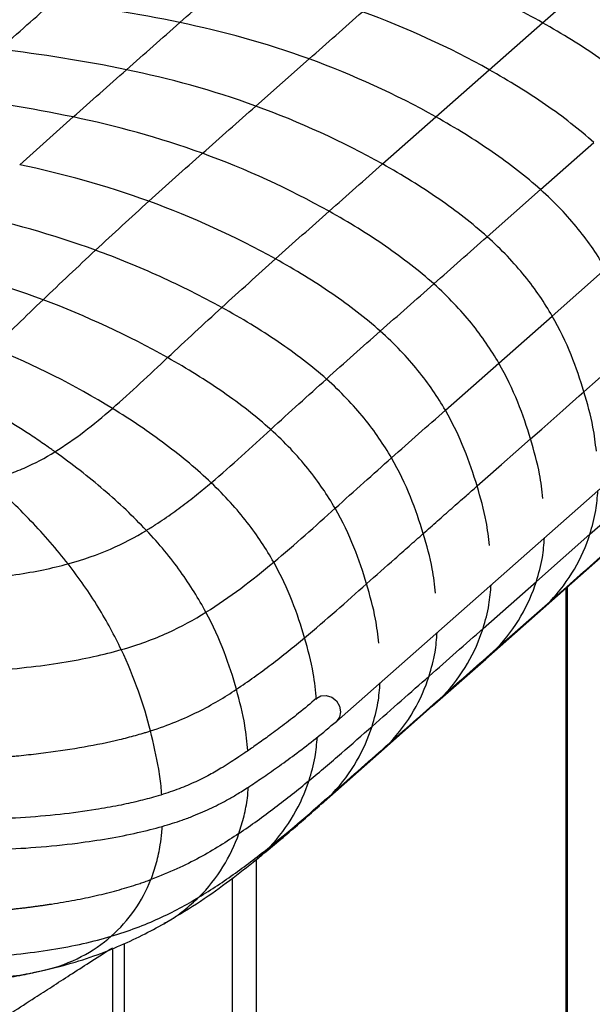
# Paper-space layout '_Dimetric' of a CAD drawing. Header units: millimetres. Extents: x -865 to 1022, y -101 to 905.
# Tile 15 of 18: x 795 to 889, y 280 to 441. Entities that reach past the tile are written whole.
import ezdxf

# ---------------------------------------------------------------- set-up
doc = ezdxf.new("R2010")
doc.units = ezdxf.units.MM

psp = doc.layouts.new('_Dimetric')

# ---------------------------------------------------------------- linework, layer by layer
at = {"color": 7, "linetype": 'Continuous', "lineweight": 25}
for p, q in [((846.51, 326.41), (1008.29, 469.08)), ((880.35, 440.99), (889.09, 448.7)), ((871.59, 433.27), (880.35, 440.99)), ((833.28, 427.32), (842.04, 435.05)), ((862.84, 425.55), (871.59, 433.27)), ((854.07, 417.82), (862.84, 425.55)), ((880.02, 413.62), (888.77, 421.34)), ((871.25, 405.9), (880.02, 413.62)), ((881.92, 392.89), (890.69, 400.62)), ((873.16, 385.16), (881.92, 392.89)), ((864.39, 377.43), (873.16, 385.16)), ((871.02, 336.62), (914.87, 375.29)), ((888.11, 357.1), (896.88, 364.83)), ((879.35, 349.37), (888.11, 357.1)), ((870.58, 341.64), (879.35, 349.37)), ((884.24, 61.4), (884.24, 348.28)), ((884.43, 61.76), (884.43, 348.45)), ((872.81, 338.34), (881.57, 346.07)), ((879.75, 344.38), (881.57, 346.07)), ((870.99, 336.65), (872.81, 338.34)), ((862.25, 328.89), (871.02, 336.62)), ((862.22, 328.92), (864.04, 330.61)), ((853.34, 321.04), (862.25, 328.89)), ((853.37, 321.12), (855.2, 322.81)), ((843.98, 312.79), (853.4, 321.08)), ((843.72, 312.6), (845.86, 314.59)), ((833.33, 303.72), (833.33, 16.5)), ((829.46, 15.92), (829.46, 300.72)), ((809.75, 289.13), (809.75, 19.1)), ((811.69, 289.96), (811.69, 18.16)), ((796.64, 285.16), (801.08, 286.19)), ((798.61, 285.58), (800.97, 286.19)), ((796.67, 285.21), (798.61, 285.58))]:
    psp.add_line(p, q, dxfattribs=at)
at = {"color": 7, "linetype": 'Continuous', "lineweight": 25, "flags": 128}
for points in [[(887.13, 380.47), (889.47, 382.53), (891.81, 384.6), (895.9, 388.2)], [(878.37, 372.74), (880.2, 374.35), (883.67, 377.41), (884.21, 377.89), (886.38, 379.8), (887.13, 380.47)], [(869.6, 365.01), (870.93, 366.18), (873.58, 368.52), (875.98, 370.63), (878.37, 372.74)], [(843.28, 330.23), (843.96, 330.58), (844.85, 330.65)], [(844.85, 330.65), (845.75, 330.35), (846.51, 329.75), (847.01, 328.92), (847.19, 327.99), (847.01, 327.11), (846.51, 326.41), (846.5, 326.41)]]:
    psp.add_lwpolyline(points, dxfattribs=at)
at = {"color": 7, "linetype": 'Continuous', "lineweight": 25}
for points, knots in [([(880.35, 440.99), (877.09, 442.82), (873.68, 444.56), (866.71, 447.77), (863.15, 449.25), (859.59, 450.57)], [0, 0, 0, 0, 0.5, 0.5, 1, 1, 1, 1]), ([(791.22, 436.65), (792.71, 437.97), (795.63, 440.55), (798.56, 443.13), (799.98, 444.39)], [0, 0, 0, 0, 0.512961, 1, 1, 1, 1]), ([(897.51, 429.05), (895.14, 431.18), (892.48, 433.24), (886.71, 437.24), (883.6, 439.16), (880.35, 440.99)], [0, 0, 0, 0, 0.5, 0.5, 1, 1, 1, 1]), ([(888.77, 421.34), (886.4, 423.47), (883.74, 425.54), (877.96, 429.53), (874.86, 431.45), (871.59, 433.27)], [0, 0, 0, 0, 0.5, 0.5, 1, 1, 1, 1]), ([(880.02, 413.62), (877.65, 415.75), (874.98, 417.82), (869.21, 421.8), (866.1, 423.72), (862.84, 425.55)], [0, 0, 0, 0, 0.5, 0.5, 1, 1, 1, 1]), ([(871.25, 405.9), (868.88, 408.02), (866.22, 410.09), (860.44, 414.07), (857.33, 415.99), (854.07, 417.82)], [0, 0, 0, 0, 0.5, 0.5, 1, 1, 1, 1]), ([(890.69, 400.62), (889.44, 402.79), (887.96, 404.98), (884.43, 409.33), (882.39, 411.5), (880.02, 413.62)], [0, 0, 0, 0, 0.5, 0.5, 1, 1, 1, 1]), ([(862.49, 398.16), (860.11, 400.29), (857.45, 402.35), (851.67, 406.33), (848.56, 408.25), (845.3, 410.07)], [0, 0, 0, 0, 0.5, 0.5, 1, 1, 1, 1]), ([(881.92, 392.89), (880.68, 395.06), (879.2, 397.25), (875.67, 401.6), (873.63, 403.77), (871.25, 405.9)], [0, 0, 0, 0, 0.5, 0.5, 1, 1, 1, 1]), ([(827.7, 394.29), (824.45, 396.08), (821.04, 397.78), (814.08, 400.93), (810.53, 402.38), (806.97, 403.68)], [0, 0, 0, 0, 0.5, 0.5, 1, 1, 1, 1]), ([(853.71, 390.41), (851.34, 392.52), (848.67, 394.58), (842.89, 398.54), (839.78, 400.45), (836.52, 402.26)], [0, 0, 0, 0, 0.5, 0.5, 1, 1, 1, 1]), ([(873.16, 385.16), (871.91, 387.33), (870.43, 389.52), (866.9, 393.87), (864.86, 396.03), (862.49, 398.16)], [0, 0, 0, 0, 0.5, 0.5, 1, 1, 1, 1]), ([(844.87, 382.55), (842.49, 384.66), (839.83, 386.69), (834.06, 390.61), (830.96, 392.5), (827.7, 394.29)], [0, 0, 0, 0, 0.5, 0.5, 1, 1, 1, 1]), ([(887.13, 380.47), (886.55, 382.4), (885.88, 384.43), (884.18, 388.59), (883.17, 390.73), (881.92, 392.89)], [0, 0, 0, 0, 0.5, 0.5, 1, 1, 1, 1]), ([(864.39, 377.43), (863.14, 379.59), (861.66, 381.78), (858.13, 386.13), (856.08, 388.29), (853.71, 390.41)], [0, 0, 0, 0, 0.5, 0.5, 1, 1, 1, 1]), ([(835.72, 374.28), (833.37, 376.38), (830.75, 378.42), (825.07, 382.36), (822.01, 384.26), (818.8, 386.06)], [0, 0, 0, 0, 0.5, 0.5, 1, 1, 1, 1]), ([(878.37, 372.74), (877.79, 374.67), (877.11, 376.69), (875.42, 380.86), (874.4, 383), (873.16, 385.16)], [0, 0, 0, 0, 0.5, 0.5, 1, 1, 1, 1]), ([(800.31, 370.62), (800.26, 370.65), (800.22, 370.68), (800.13, 370.74), (800, 370.84), (799.69, 371.06), (799.07, 371.49), (797.82, 372.35), (796.74, 373.08), (794.55, 374.5), (793.08, 375.43), (788.61, 378.08), (785.57, 379.71), (782.55, 381.14)], [0, 0, 0, 0, 0.007813, 0.007813, 0.015625, 0.03125, 0.0625, 0.125, 0.25, 0.25, 0.5, 0.5, 1, 1, 1, 1]), ([(855.55, 369.62), (854.3, 371.78), (852.82, 373.96), (849.29, 378.29), (847.24, 380.44), (844.87, 382.55)], [0, 0, 0, 0, 0.5, 0.5, 1, 1, 1, 1]), ([(889.18, 370.71), (889.02, 372.03), (888.64, 375.31), (887.7, 378.54), (887.13, 380.47)], [0, 0, 0, 0, 0.403553, 1, 1, 1, 1]), ([(800.31, 370.62), (801.93, 371.62), (803.51, 372.73), (806.65, 375.12), (808.2, 376.4), (809.73, 377.74)], [0, 0, 0, 0, 0.5, 0.5, 1, 1, 1, 1]), ([(825.95, 365.54), (823.69, 367.7), (821.18, 369.8), (815.73, 373.87), (812.8, 375.85), (809.73, 377.74)], [0, 0, 0, 0, 0.5, 0.5, 1, 1, 1, 1]), ([(869.6, 365.01), (869.02, 366.94), (868.34, 368.96), (866.65, 373.13), (865.64, 375.27), (864.39, 377.43)], [0, 0, 0, 0, 0.5, 0.5, 1, 1, 1, 1]), ([(846.29, 361.35), (845.05, 363.51), (843.58, 365.69), (840.09, 370.02), (838.06, 372.17), (835.72, 374.28)], [0, 0, 0, 0, 0.5, 0.5, 1, 1, 1, 1]), ([(880.41, 362.98), (880.26, 364.3), (879.87, 367.58), (878.93, 370.81), (878.37, 372.74)], [0, 0, 0, 0, 0.40353, 1, 1, 1, 1]), ([(789.44, 365.95), (789.46, 365.95), (789.48, 365.96), (789.51, 365.97), (789.56, 365.98), (789.68, 366.01), (789.9, 366.07), (790.36, 366.2), (790.74, 366.32), (791.5, 366.55), (791.99, 366.71), (793.44, 367.21), (794.36, 367.57), (797.03, 368.74), (798.69, 369.62), (800.31, 370.62)], [0, 0, 0, 0, 0.003906, 0.003906, 0.007812, 0.015625, 0.03125, 0.0625, 0.125, 0.125, 0.25, 0.25, 0.5, 0.5, 1, 1, 1, 1]), ([(815.32, 357.73), (813.2, 359.98), (810.86, 362.19), (805.81, 366.51), (803.12, 368.61), (800.31, 370.62)], [0, 0, 0, 0, 0.5, 0.5, 1, 1, 1, 1]), ([(860.76, 357.21), (860.18, 359.14), (859.5, 361.16), (857.81, 365.32), (856.8, 367.46), (855.55, 369.62)], [0, 0, 0, 0, 0.5, 0.5, 1, 1, 1, 1]), ([(802.46, 352.24), (800.6, 354.61), (798.55, 356.97), (794.17, 361.56), (791.84, 363.81), (789.44, 365.95)], [0, 0, 0, 0, 0.5, 0.5, 1, 1, 1, 1]), ([(815.32, 357.73), (815.83, 358.05), (816.34, 358.36), (817.33, 359), (817.81, 359.32), (819.22, 360.28), (820.12, 360.93), (821.87, 362.24), (822.72, 362.9), (824.36, 364.22), (825.17, 364.88), (825.95, 365.54)], [0, 0, 0, 0, 0.125, 0.125, 0.25, 0.25, 0.5, 0.5, 0.75, 0.75, 1, 1, 1, 1]), ([(836.21, 352.5), (835, 354.66), (833.57, 356.85), (830.17, 361.21), (828.21, 363.39), (825.95, 365.54)], [0, 0, 0, 0, 0.5, 0.5, 1, 1, 1, 1]), ([(860.76, 357.21), (861.54, 357.89), (862.32, 358.58), (863.1, 359.27), (863.49, 359.62), (863.88, 359.96), (864.27, 360.31), (864.66, 360.65), (865.05, 360.99), (865.44, 361.34), (865.83, 361.68), (866.22, 362.03), (866.61, 362.37), (867, 362.71), (867.39, 363.06), (867.78, 363.4), (868.39, 363.94), (869, 364.47), (869.6, 365.01)], [0, 0, 0, 0, 0.00661775, 0.00661775, 0.00661775, 0.00992663, 0.00992663, 0.00992663, 0.0132355, 0.0132355, 0.0132355, 0.01654438, 0.01654438, 0.01654438, 0.01985325, 0.01985325, 0.01985325, 0.02500794, 0.02500794, 0.02500794, 0.02500794]), ([(871.65, 355.25), (871.49, 356.57), (871.11, 359.85), (870.17, 363.08), (869.6, 365.01)], [0, 0, 0, 0, 0.403507, 1, 1, 1, 1]), ([(888.11, 357.1), (888.48, 358.39), (889.15, 360.7), (889.34, 363.17), (889.43, 364.26)], [0, 0, 0, 0, 0.553837, 1, 1, 1, 1]), ([(836.21, 352.5), (837.97, 353.97), (839.69, 355.46), (843.05, 358.43), (844.69, 359.91), (846.29, 361.35)], [0, 0, 0, 0, 0.5, 0.5, 1, 1, 1, 1]), ([(851.46, 348.97), (850.89, 350.9), (850.22, 352.91), (848.54, 357.06), (847.53, 359.2), (846.29, 361.35)], [0, 0, 0, 0, 0.5, 0.5, 1, 1, 1, 1]), ([(802.45, 352.24), (805.01, 352.94), (807.3, 353.75), (811.52, 355.58), (813.45, 356.61), (815.32, 357.73)], [0, 0, 0, 0, 0.5, 0.5, 1, 1, 1, 1]), ([(825.09, 344.31), (823.91, 346.51), (822.53, 348.75), (819.29, 353.24), (817.44, 355.49), (815.32, 357.73)], [0, 0, 0, 0, 0.5, 0.5, 1, 1, 1, 1]), ([(851.46, 348.97), (853.01, 350.34), (854.56, 351.72), (856.11, 353.09), (856.5, 353.43), (856.89, 353.78), (857.27, 354.12), (857.66, 354.46), (858.05, 354.81), (858.44, 355.15), (859.21, 355.84), (859.99, 356.52), (860.76, 357.21)], [0, 0, 0, 0, 0.01314826, 0.01314826, 0.01314826, 0.01643533, 0.01643533, 0.01643533, 0.01972239, 0.01972239, 0.01972239, 0.02629653, 0.02629653, 0.02629653, 0.02629653]), ([(862.8, 347.45), (862.65, 348.77), (862.26, 352.05), (861.32, 355.28), (860.76, 357.21)], [0, 0, 0, 0, 0.403468, 1, 1, 1, 1]), ([(881.57, 346.07), (883.16, 347.73), (884.48, 349.53), (886.65, 353.24), (887.49, 355.17), (888.11, 357.1)], [0, 0, 0, 0, 0.5, 0.5, 1, 1, 1, 1]), ([(879.35, 349.37), (879.72, 350.66), (880.38, 352.97), (880.58, 355.44), (880.66, 356.53)], [0, 0, 0, 0, 0.553801, 1, 1, 1, 1]), ([(783.27, 349.43), (787.21, 349.65), (790.72, 350), (797.07, 350.95), (799.9, 351.54), (802.46, 352.24)], [0, 0, 0, 0, 0.5, 0.5, 1, 1, 1, 1]), ([(811.19, 338.17), (810.1, 340.47), (808.84, 342.81), (805.94, 347.51), (804.31, 349.87), (802.46, 352.24)], [0, 0, 0, 0, 0.5, 0.5, 1, 1, 1, 1]), ([(825.09, 344.31), (827.05, 345.53), (828.95, 346.84), (832.65, 349.6), (834.45, 351.04), (836.21, 352.5)], [0, 0, 0, 0, 0.5, 0.5, 1, 1, 1, 1]), ([(841.29, 340.12), (840.73, 342.05), (840.07, 344.06), (838.42, 348.21), (837.43, 350.34), (836.21, 352.5)], [0, 0, 0, 0, 0.5, 0.5, 1, 1, 1, 1]), ([(841.29, 340.12), (843.05, 341.58), (844.76, 343.06), (848.14, 346.01), (849.8, 347.49), (851.46, 348.97)], [0, 0, 0, 0, 0.5, 0.5, 1, 1, 1, 1]), ([(853.47, 339.22), (853.32, 340.54), (852.94, 343.81), (852.02, 347.04), (851.46, 348.97)], [0, 0, 0, 0, 0.403251, 1, 1, 1, 1]), ([(872.81, 338.34), (874.39, 340), (875.72, 341.79), (877.88, 345.51), (878.72, 347.44), (879.35, 349.37)], [0, 0, 0, 0, 0.5, 0.5, 1, 1, 1, 1]), ([(637.84, 348.79), (637.66, 348.6), (636.93, 347.81), (635.76, 346.44), (634.33, 344.72), (633.07, 343.07), (632.04, 341.48), (631.23, 339.84), (630.65, 337.93), (630.57, 335.69), (631.24, 333.42), (632.63, 331.3), (634.56, 329.4), (636.86, 327.72), (639.36, 326.28), (641.69, 325.18), (643.76, 324.32), (645.78, 323.57), (648.2, 322.77), (651.21, 321.89), (656.09, 320.64), (662.79, 319.23), (671.01, 317.78), (678.96, 316.49), (686.69, 315.28), (694.34, 314.15), (701.97, 313.08), (713.76, 311.5), (729.88, 309.54), (746.35, 307.83), (758.77, 306.68), (767.07, 306), (775.49, 305.48), (783.35, 305.26), (790.62, 305.35), (797.33, 305.71), (803.54, 306.35), (809.11, 307.18), (813.78, 308.09), (817.83, 309.11), (820.8, 310.06), (822.97, 310.87), (824.58, 311.54), (826.07, 312.22), (827.47, 312.92), (828.92, 313.7), (830.55, 314.66), (832.48, 315.88), (834.71, 317.4), (837.29, 319.2), (840.16, 321.29), (843.35, 323.72), (845.4, 325.47), (846.5, 326.41)], [0, 0, 0, 0, 0.005589, 0.023027, 0.039069, 0.054029, 0.06773, 0.080448, 0.094486, 0.110236, 0.126703, 0.143261, 0.159748, 0.176157, 0.191438, 0.20438, 0.213065, 0.221849, 0.232533, 0.245116, 0.259558, 0.29073, 0.320067, 0.34789, 0.3749, 0.401242, 0.427446, 0.453655, 0.52214, 0.590675, 0.617706, 0.644858, 0.672013, 0.699092, 0.719678, 0.741086, 0.763634, 0.781179, 0.798814, 0.814804, 0.82892, 0.837278, 0.845124, 0.852924, 0.860685, 0.868477, 0.878384, 0.891323, 0.907131, 0.925703, 0.947146, 0.971724, 1, 1, 1, 1]), ([(870.58, 341.64), (870.95, 342.93), (871.62, 345.24), (871.81, 347.71), (871.9, 348.8)], [0, 0, 0, 0, 0.553765, 1, 1, 1, 1]), ([(811.19, 338.17), (812.62, 338.58), (813.97, 339.01), (816.5, 339.94), (817.7, 340.42), (821.1, 341.96), (823.14, 343.09), (825.09, 344.31)], [0, 0, 0, 0, 0.25, 0.25, 0.5, 0.5, 1, 1, 1, 1]), ([(830.1, 331.67), (829.54, 333.65), (828.89, 335.7), (827.25, 339.93), (826.27, 342.1), (825.09, 344.31)], [0, 0, 0, 0, 0.5, 0.5, 1, 1, 1, 1]), ([(861.73, 333.84), (862.1, 335.12), (862.77, 337.44), (862.96, 339.9), (863.05, 341)], [0, 0, 0, 0, 0.553798, 1, 1, 1, 1]), ([(864.04, 330.61), (865.63, 332.27), (866.95, 334.06), (869.12, 337.78), (869.96, 339.71), (870.58, 341.64)], [0, 0, 0, 0, 0.5, 0.5, 1, 1, 1, 1]), ([(830.09, 331.67), (832.05, 332.97), (833.96, 334.34), (837.69, 337.17), (839.51, 338.64), (841.29, 340.12)], [0, 0, 0, 0, 0.5, 0.5, 1, 1, 1, 1]), ([(843.26, 329.97), (843.11, 331.42), (842.76, 334.82), (841.82, 338.18), (841.29, 340.12)], [0, 0, 0, 0, 0.425627, 1, 1, 1, 1]), ([(789.16, 334.69), (791.45, 334.84), (793.61, 335.04), (797.71, 335.5), (799.63, 335.76), (803.28, 336.35), (805, 336.67), (808.24, 337.38), (809.76, 337.76), (811.19, 338.17)], [0, 0, 0, 0, 0.25, 0.25, 0.5, 0.5, 0.75, 0.75, 1, 1, 1, 1]), ([(816, 324.85), (815.46, 326.95), (814.8, 329.13), (813.22, 333.58), (812.29, 335.86), (811.19, 338.17)], [0, 0, 0, 0, 0.5, 0.5, 1, 1, 1, 1]), ([(852.37, 325.59), (852.73, 326.87), (853.4, 329.19), (853.6, 331.65), (853.69, 332.75)], [0, 0, 0, 0, 0.554211, 1, 1, 1, 1]), ([(855.2, 322.81), (856.78, 324.47), (858.1, 326.26), (860.26, 329.98), (861.11, 331.9), (861.73, 333.84)], [0, 0, 0, 0, 0.5, 0.5, 1, 1, 1, 1]), ([(843.2, 330.17), (842.26, 329.35), (840.49, 327.84), (837.79, 325.77), (835.4, 324), (833.33, 322.53), (831.61, 321.34), (830.19, 320.38), (828.89, 319.53), (827.34, 318.57), (825.35, 317.43), (822.86, 316.22), (820.03, 315.07), (817.07, 314.11), (813.96, 313.29), (810.67, 312.56), (806.43, 311.81), (801.07, 311.09), (794.73, 310.55), (787.8, 310.28), (780.56, 310.31), (773.03, 310.63), (765.62, 311.13), (758.28, 311.75), (747.4, 312.76), (733.03, 314.23), (717.33, 316.1), (703.77, 317.87), (692.25, 319.49), (682.98, 320.91), (675.82, 322.06), (670.65, 322.92), (665.42, 323.85), (660.42, 324.83), (655.97, 325.83), (652.21, 326.8), (648.95, 327.77), (645.93, 328.82), (643.18, 329.98), (641.28, 330.92), (640.47, 331.45), (640.3, 331.55)], [0, 0, 0, 0, 0.031495, 0.058546, 0.081708, 0.101316, 0.117228, 0.129386, 0.139995, 0.151839, 0.169187, 0.188221, 0.205801, 0.223202, 0.238027, 0.25325, 0.270103, 0.295061, 0.321572, 0.347307, 0.377377, 0.407058, 0.436905, 0.466788, 0.496583, 0.570622, 0.644506, 0.693739, 0.743017, 0.792441, 0.814384, 0.837184, 0.860811, 0.884648, 0.905954, 0.924385, 0.94127, 0.958175, 0.977206, 0.995493, 1, 1, 1, 1]), ([(816, 324.85), (817.49, 325.32), (818.88, 325.82), (821.47, 326.87), (822.68, 327.42), (826.11, 329.14), (828.14, 330.37), (830.1, 331.67)], [0, 0, 0, 0, 0.25, 0.25, 0.5, 0.5, 1, 1, 1, 1]), ([(831.95, 321.58), (831.82, 322.97), (831.52, 326.35), (830.62, 329.7), (830.1, 331.67)], [0, 0, 0, 0, 0.410972, 1, 1, 1, 1]), ([(792.3, 320.58), (792.57, 320.61), (792.85, 320.63), (793.4, 320.68), (794.22, 320.76), (795.04, 320.85), (796.67, 321.02), (797.75, 321.15), (800.96, 321.56), (803.06, 321.87), (807.1, 322.59), (809.04, 322.99), (811.78, 323.64), (812.66, 323.87), (813.95, 324.23), (814.37, 324.35), (814.99, 324.53), (815.19, 324.59), (815.6, 324.72), (815.8, 324.78), (816, 324.85)], [0, 0, 0, 0, 0.03125, 0.03125, 0.0625, 0.125, 0.125, 0.25, 0.25, 0.5, 0.5, 0.75, 0.75, 0.875, 0.875, 0.9375, 0.9375, 0.96875, 0.96875, 1, 1, 1, 1]), ([(817.83, 314.39), (817.81, 314.73), (817.73, 316.11), (817.23, 319.63), (816.49, 322.75), (816, 324.85)], [0, 0, 0, 0, 0.097097, 0.396017, 1, 1, 1, 1]), ([(842.02, 316.7), (843.83, 318.19), (845.61, 319.7), (849.05, 322.68), (850.73, 324.15), (852.37, 325.59)], [0, 0, 0, 0, 0.5, 0.5, 1, 1, 1, 1]), ([(845.86, 314.59), (847.43, 316.24), (848.75, 318.03), (850.9, 321.73), (851.74, 323.66), (852.37, 325.59)], [0, 0, 0, 0, 0.5, 0.5, 1, 1, 1, 1]), ([(842.02, 316.7), (842.39, 317.98), (843.06, 320.26), (843.28, 322.71), (843.38, 323.79)], [0, 0, 0, 0, 0.559098, 1, 1, 1, 1]), ([(830.51, 308.02), (832.53, 309.39), (834.5, 310.81), (838.33, 313.71), (840.2, 315.2), (842.02, 316.7)], [0, 0, 0, 0, 0.5, 0.5, 1, 1, 1, 1]), ([(835.55, 305.8), (837.1, 307.43), (838.41, 309.19), (840.55, 312.86), (841.39, 314.77), (842.02, 316.7)], [0, 0, 0, 0, 0.5, 0.5, 1, 1, 1, 1]), ([(830.51, 308.02), (830.81, 308.97), (831.39, 310.84), (831.89, 313.41), (832.01, 315.03), (832.05, 315.63)], [0, 0, 0, 0, 0.392977, 0.774138, 1, 1, 1, 1]), ([(832.84, 303.32), (834.72, 304.86), (838.46, 307.93), (841.99, 311.04), (843.75, 312.58)], [0, 0, 0, 0, 0.5031087, 1, 1, 1, 1]), ([(816.07, 300.47), (816.39, 301.38), (817.04, 303.17), (817.57, 305.8), (817.84, 307.81), (817.89, 308.84), (817.91, 309.18)], [0, 0, 0, 0, 0.344042, 0.677028, 0.894488, 1, 1, 1, 1]), ([(830.51, 308.02), (828.48, 306.66), (826.38, 305.33), (822.86, 303.42), (821.62, 302.81), (818.98, 301.61), (817.58, 301.02), (816.07, 300.47)], [0, 0, 0, 0, 0.5, 0.5, 0.75, 0.75, 1, 1, 1, 1]), ([(823.95, 297.58), (825.48, 299.1), (826.79, 300.77), (828.97, 304.28), (829.84, 306.13), (830.51, 308.02)], [0, 0, 0, 0, 0.5, 0.5, 1, 1, 1, 1]), ([(823.95, 297.58), (826.01, 298.82), (828, 300.15), (831.86, 302.91), (833.73, 304.34), (835.55, 305.8)], [0, 0, 0, 0, 0.5, 0.5, 1, 1, 1, 1]), ([(832.82, 303.32), (832.89, 303.37), (833.89, 304.08), (834.75, 304.97), (835.55, 305.8)], [0, 0, 0, 0, 0.069663, 1, 1, 1, 1]), ([(818.18, 293.22), (820.01, 294.31), (823.7, 296.51), (828.48, 299.91), (831.39, 302.18), (832.84, 303.32)], [0, 0, 0, 0, 0.328164, 0.663883, 1, 1, 1, 1]), ([(792.2, 295.5), (792.44, 295.52), (792.92, 295.57), (793.64, 295.65), (794.35, 295.73), (795.05, 295.81), (795.74, 295.89), (796.43, 295.98), (797.11, 296.07), (797.78, 296.16), (798.44, 296.25), (799.1, 296.35), (800.82, 296.61), (803.52, 297.07), (807.12, 297.82), (810.51, 298.67), (812.92, 299.39), (814.48, 299.91), (815.28, 300.18), (815.81, 300.37), (816.07, 300.47)], [0, 0, 0, 0, 0.027272, 0.054299, 0.081088, 0.107647, 0.133983, 0.160105, 0.186019, 0.211735, 0.237258, 0.262597, 0.287758, 0.437241, 0.581952, 0.731676, 0.879003, 0.919393, 0.959718, 1, 1, 1, 1]), ([(809.54, 291.16), (811, 292.44), (812.27, 293.87), (814.45, 296.98), (815.36, 298.67), (816.07, 300.47)], [0, 0, 0, 0, 0.5, 0.5, 1, 1, 1, 1]), ([(809.54, 291.16), (812.45, 292.02), (815.02, 293.01), (819.74, 295.16), (821.89, 296.33), (823.95, 297.58)], [0, 0, 0, 0, 0.5, 0.5, 1, 1, 1, 1]), ([(818.26, 293.29), (818.39, 293.36), (819.54, 293.94), (821.48, 295.33), (823.14, 296.84), (823.95, 297.58)], [0, 0, 0, 0, 0.060138, 0.539564, 1, 1, 1, 1]), ([(801.08, 286.19), (802.78, 286.68), (806.09, 287.64), (810.6, 289.42), (814.68, 291.29), (817.09, 292.62), (818.28, 293.27)], [0, 0, 0, 0, 0.26358, 0.516322, 0.761308, 1, 1, 1, 1]), ([(787.53, 287.66), (792.06, 287.96), (796.11, 288.4), (803.4, 289.57), (806.64, 290.3), (809.54, 291.16)], [0, 0, 0, 0, 0.5, 0.5, 1, 1, 1, 1]), ([(798.61, 285.58), (800.8, 286.12), (802.81, 286.88), (806.45, 288.76), (808.09, 289.89), (809.54, 291.16)], [0, 0, 0, 0, 0.5, 0.5, 1, 1, 1, 1]), ([(758.01, 256.6), (759.18, 257.34), (763.26, 259.91), (770.25, 264.23), (777, 268.4), (781.67, 271.32), (784.38, 273.02), (787.13, 274.76), (790.09, 276.65), (793.41, 278.77), (796.7, 280.89), (799.87, 282.93), (802.84, 284.86), (806.03, 286.91), (808.34, 288.4), (809.63, 289.2), (809.75, 289.28)], [0, 0, 0, 0, 0.0676, 0.235798, 0.398404, 0.4512, 0.503289, 0.554675, 0.610673, 0.675624, 0.749532, 0.804356, 0.863245, 0.926165, 0.993112, 1, 1, 1, 1]), ([(772.99, 283.13), (774.55, 283.13), (777.34, 283.13), (781.14, 283.27), (783.69, 283.43), (785.3, 283.55), (786.52, 283.66), (788.18, 283.82), (790.48, 284.1), (793.43, 284.52), (795.54, 284.94), (796.7, 285.17)], [0, 0, 0, 0, 0.2016234, 0.3600463, 0.477226, 0.521102, 0.5630758, 0.6308833, 0.7266362, 0.8497037, 1, 1, 1, 1]), ([(779.63, 283.71), (783.45, 283.75), (786.91, 283.92), (793.19, 284.55), (796.02, 285), (798.61, 285.58)], [0, 0, 0, 0, 0.5, 0.5, 1, 1, 1, 1])]:
    psp.add_open_spline(points, degree=3, knots=knots, dxfattribs=at)
for points in [[(820.82, 441.02), (823.74, 443.6), (826.66, 446.19), (829.59, 448.8)], [(820.82, 441.02), (813.81, 442.48), (806.86, 443.52), (799.98, 444.39)], [(842.04, 435.05), (844.96, 437.63), (847.89, 440.21), (850.81, 442.8)], [(871.59, 433.27), (865.07, 436.93), (857.95, 440.19), (850.81, 442.8)], [(812.05, 433.28), (814.97, 435.86), (817.89, 438.43), (820.82, 441.02)], [(842.04, 435.05), (834.9, 437.65), (827.83, 439.55), (820.82, 441.02)], [(812.05, 433.28), (805.04, 434.75), (798.1, 435.78), (791.21, 436.65)], [(862.84, 425.55), (856.31, 429.2), (849.18, 432.46), (842.04, 435.05)], [(803.28, 425.53), (806.21, 428.12), (809.13, 430.7), (812.05, 433.28)], [(833.28, 427.32), (826.14, 429.92), (819.06, 431.81), (812.05, 433.28)], [(803.28, 425.53), (796.28, 427), (789.33, 428.04), (782.45, 428.91)], [(824.51, 419.57), (827.43, 422.17), (830.35, 424.75), (833.28, 427.32)], [(854.07, 417.82), (847.55, 421.47), (840.41, 424.73), (833.28, 427.32)], [(794.52, 417.7), (797.44, 420.34), (800.36, 422.94), (803.28, 425.53)], [(824.51, 419.57), (817.37, 422.16), (810.29, 424.06), (803.28, 425.53)], [(815.73, 411.71), (818.66, 414.36), (821.58, 416.97), (824.51, 419.57)], [(845.3, 410.07), (838.78, 413.72), (831.64, 416.98), (824.51, 419.57)], [(815.73, 411.71), (808.6, 414.3), (801.53, 416.22), (794.52, 417.7)], [(845.3, 410.07), (848.23, 412.66), (851.15, 415.24), (854.07, 417.82)], [(806.97, 403.68), (809.87, 406.38), (812.8, 409.06), (815.73, 411.71)], [(836.52, 402.26), (829.99, 405.88), (822.86, 409.12), (815.73, 411.71)], [(806.97, 403.68), (799.86, 406.27), (792.8, 408.22), (785.8, 409.74)], [(836.52, 402.26), (839.45, 404.88), (842.38, 407.48), (845.3, 410.07)], [(862.49, 398.16), (865.41, 400.74), (868.33, 403.32), (871.25, 405.9)], [(798.35, 395.55), (801.19, 398.26), (804.07, 400.98), (806.97, 403.68)], [(827.7, 394.29), (830.65, 396.98), (833.58, 399.63), (836.52, 402.26)], [(798.35, 395.55), (791.31, 398.18), (784.29, 400.18), (777.3, 401.73)], [(853.71, 390.41), (856.64, 393), (859.56, 395.58), (862.49, 398.16)], [(790.06, 387.65), (792.72, 390.12), (795.51, 392.83), (798.35, 395.55)], [(818.8, 386.06), (812.39, 389.67), (805.38, 392.92), (798.35, 395.55)], [(818.8, 386.06), (821.79, 388.86), (824.75, 391.6), (827.7, 394.29)], [(844.87, 382.55), (847.85, 385.22), (850.78, 387.82), (853.71, 390.41)], [(809.73, 377.74), (803.58, 381.51), (796.86, 384.91), (790.06, 387.65)], [(809.73, 377.74), (812.8, 380.4), (815.82, 383.26), (818.8, 386.06)], [(835.72, 374.28), (838.85, 377.14), (841.89, 379.88), (844.87, 382.55)], [(855.55, 369.62), (858.54, 372.27), (861.47, 374.85), (864.39, 377.43)], [(825.95, 365.54), (829.34, 368.4), (832.58, 371.41), (835.72, 374.28)], [(846.29, 361.35), (849.49, 364.23), (852.56, 366.96), (855.55, 369.62)], [(881.57, 346.07), (884.5, 348.65), (887.42, 351.23), (890.34, 353.8)], [(861.73, 333.84), (864.74, 336.49), (867.66, 339.06), (870.58, 341.64)], [(864.04, 330.61), (866.96, 333.19), (869.89, 335.77), (872.81, 338.34)], [(852.37, 325.59), (855.63, 328.46), (858.72, 331.19), (861.73, 333.84)], [(855.2, 322.81), (858.2, 325.46), (861.12, 328.04), (864.04, 330.61)], [(845.86, 314.59), (849.11, 317.45), (852.19, 320.16), (855.2, 322.81)], [(835.55, 305.8), (839.18, 308.72), (842.61, 311.73), (845.86, 314.59)]]:
    psp.add_open_spline(points, degree=3, dxfattribs=at)

doc.saveas('drawing.dxf')
